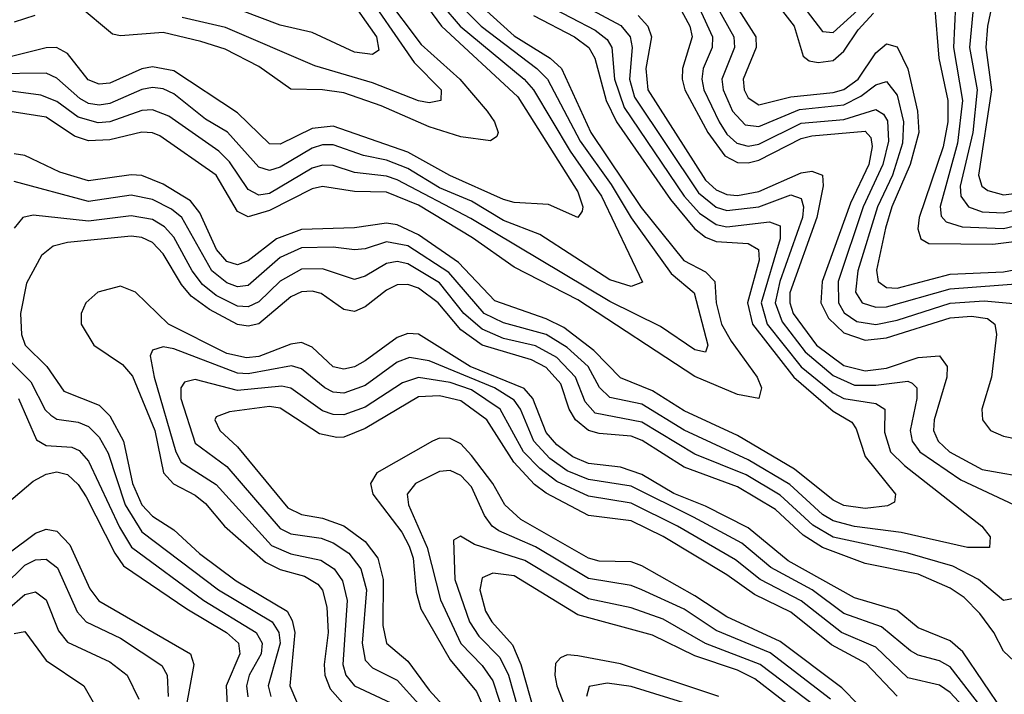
# Model space of a CAD drawing. Header units: inches. Extents: x 990535 to 1117859, y 769386 to 892122.
# Tile 206 of 256: x 1031820 to 1033672, y 863674 to 864942. Entities that reach past the tile are written whole.
import ezdxf

# ---------------------------------------------------------------- set-up
doc = ezdxf.new("R2010")
doc.units = ezdxf.units.IN
doc.header["$MEASUREMENT"] = 0
doc.layers.add('B0836', color=7, linetype='Continuous')

msp = doc.modelspace()

# ---------------------------------------------------------------- linework, layer by layer
at = {"layer": 'B0836', "color": 5}
for points, elevation in [([(1032460.1, 865010), (1032561.8, 864861.8), (1032612.9, 864810), (1032612.3, 864790), (1032590, 864785.6), (1032570, 864789.3), (1032483.5, 864823.5), (1032375.1, 864855.1), (1032207.4, 864927.4), (1032125.9, 864945.9)], 2660), ([(1032421.3, 865010), (1032491.3, 864910), (1032495.4, 864884.6), (1032483.6, 864876.4), (1032450, 864880.8), (1032370, 864917.8), (1032310, 864931.7), (1032238.9, 864958.9)], 2640), ([(1033037.1, 865010), (1033080.1, 864930), (1033084.7, 864910), (1033066.7, 864850), (1033065.9, 864830), (1033071.1, 864810), (1033114.5, 864730), (1033146.3, 864686.3), (1033170, 864673.8), (1033190, 864673.2), (1033210, 864678), (1033290, 864718.7), (1033310, 864723.9), (1033410, 864732.7), (1033420.5, 864720.5), (1033423.4, 864703.4), (1033416.9, 864670), (1033382.7, 864597.3), (1033328.9, 864450), (1033326.8, 864410), (1033341.1, 864381.1), (1033370, 864353.6), (1033410, 864339.4), (1033450, 864344.1), (1033570, 864381.9), (1033610, 864384.9), (1033640.2, 864380.2), (1033654.1, 864370), (1033657.1, 864350), (1033647.8, 864270), (1033629.6, 864210), (1033630.4, 864190), (1033645.5, 864170), (1033670, 864159.1), (1033790, 864134.7)], 2920), ([(1033077.5, 865010), (1033123.2, 864910), (1033122.4, 864890), (1033105.3, 864850), (1033102.8, 864830), (1033106.8, 864810), (1033135.6, 864750), (1033150, 864727.1), (1033168.5, 864710), (1033190, 864704.4), (1033210, 864707.8), (1033290, 864747.4), (1033370, 864754.3), (1033430, 864773.5), (1033444.3, 864764.3), (1033452.2, 864752.2), (1033454, 864714), (1033443.4, 864670), (1033406.3, 864590), (1033359.3, 864450), (1033359.7, 864410), (1033370.7, 864390.7), (1033394.5, 864374.5), (1033430, 864369.3), (1033470, 864377.4), (1033570, 864409.1), (1033633.5, 864413.5), (1033688.7, 864408.7)], 2940), ([(1032569.7, 864990), (1032613.2, 864930), (1032756.9, 864796.9), (1032870, 864618.5), (1032879.5, 864590), (1032878.1, 864581.9), (1032870, 864569.9), (1032814.7, 864594.7), (1032750, 864598.7), (1032730, 864604.1), (1032629.3, 864649.3), (1032550, 864693.2), (1032410, 864742.1), (1032370, 864737.6), (1032310, 864708.2), (1032290, 864708.9), (1032230, 864767.1), (1032110, 864845.8), (1032070, 864853.5), (1032050, 864849.6), (1031990, 864822.7), (1031970, 864820.7), (1031948.8, 864828.9), (1031910, 864878.3), (1031889.7, 864889.7), (1031870, 864889.3), (1031790, 864868.8)], 2720), ([(1032504.7, 864990), (1032575.4, 864895.4), (1032648.1, 864830), (1032699.2, 864770), (1032713.3, 864750), (1032720.3, 864730), (1032717.7, 864722.3), (1032705.6, 864714.4), (1032650, 864722.1), (1032590, 864740.6), (1032499.9, 864779.9), (1032430, 864804.7), (1032390, 864810.5), (1032330, 864811.4), (1032270, 864854.1), (1032206.4, 864886.4), (1032161.2, 864901.2), (1032090, 864917.8), (1032010, 864911.7), (1031995.1, 864915.1), (1031930, 864968.7)], 2680), ([(1033118.6, 864990), (1033163.4, 864910), (1033164.2, 864890), (1033140.4, 864830), (1033142.9, 864810), (1033160.5, 864770), (1033184.4, 864744.4), (1033210, 864741), (1033286.7, 864773.3), (1033370, 864782.2), (1033401.9, 864798.1), (1033430, 864819.9), (1033450, 864825.7), (1033470, 864800.1), (1033482.3, 864750), (1033480.5, 864710), (1033461.4, 864650), (1033433.3, 864590), (1033396.3, 864470), (1033391.6, 864430), (1033404.2, 864410), (1033430, 864401.4), (1033450, 864402), (1033570, 864436.2), (1033710, 864446.6)], 2960), ([(1033153.8, 864990), (1033204.2, 864910), (1033204.8, 864890), (1033180.5, 864830), (1033182.5, 864810), (1033190, 864795), (1033210, 864782.1), (1033270, 864797.3), (1033350, 864805.1), (1033370, 864810.9), (1033396.6, 864830), (1033430, 864879.8), (1033450, 864896.7), (1033470, 864890.9), (1033490, 864849.6), (1033508.5, 864770), (1033511, 864730), (1033494.6, 864670), (1033460.3, 864590), (1033448.3, 864550), (1033431.4, 864471.4), (1033434.8, 864450), (1033450, 864438.8), (1033470, 864437.5), (1033570, 864463.7), (1033670, 864468), (1033730, 864479.3)], 2980), ([(1033230, 864990), (1033276.6, 864930), (1033293.3, 864873.3), (1033304.9, 864864.9), (1033321.4, 864861.4), (1033350, 864865.6), (1033370, 864883), (1033397.1, 864922.9), (1033425.8, 864954.2)], 3020), ([(1033270, 864998), (1033330, 864919.6), (1033350, 864917.7), (1033429.4, 864990.6)], 3040), ([(1033615.9, 864990), (1033606.5, 864890), (1033620.5, 864810), (1033612.3, 864730), (1033588.8, 864628.8), (1033590, 864610), (1033604.5, 864590), (1033630, 864580.9), (1033670, 864578.9), (1033710, 864589.1)], 3060), ([(1033653.4, 864993.4), (1033640.1, 864930), (1033637.2, 864890), (1033647.7, 864810), (1033623, 864650), (1033629.2, 864629.2), (1033640.8, 864620.8), (1033670, 864612.7), (1033690, 864615.6)], 3080), ([(1032614.1, 864970), (1032648.8, 864930), (1032768.9, 864830), (1032786.6, 864810), (1032855.2, 864695.2), (1032914.5, 864610), (1032991.3, 864448.7), (1032970, 864440.3), (1032930, 864452.9), (1032798.5, 864538.5), (1032730, 864564.7), (1032670, 864600.9), (1032610, 864625.9), (1032550, 864662.4), (1032510, 864677.9), (1032467, 864687), (1032410, 864706.6), (1032390, 864706.6), (1032370, 864700.5), (1032310, 864665.1), (1032290, 864658.7), (1032270, 864665.1), (1032210.8, 864730.8), (1032170, 864755.1), (1032110, 864802.7), (1032090, 864811.9), (1032070, 864814.3), (1032050, 864810.6), (1031990, 864784.5), (1031970, 864781.6), (1031950, 864784.8), (1031933.6, 864793.6), (1031890, 864832.4), (1031870, 864841.7), (1031770, 864840.5)], 2740), ([(1032685.4, 864970), (1032750, 864911.5), (1032817.9, 864870), (1032838.8, 864850), (1032894.2, 864730), (1032989.1, 864589.1), (1033069.2, 864489.2), (1033110, 864468.3), (1033127.7, 864450), (1033130, 864410), (1033140.2, 864370), (1033157.8, 864337.8), (1033207.1, 864270), (1033215.1, 864250), (1033210.1, 864230), (1033170, 864237.2), (1033090, 864271.1), (1032870, 864415.5), (1032750, 864476.8), (1032672, 864532), (1032570, 864593.7), (1032510, 864617.6), (1032450, 864618.8), (1032390, 864628.3), (1032370, 864624.3), (1032290, 864583.1), (1032250, 864571.7), (1032230, 864581.8), (1032189.9, 864650), (1032083.7, 864723.7), (1032070, 864729.5), (1032050, 864730.4), (1031990, 864716.2), (1031950, 864714.4), (1031923.3, 864723.3), (1031870, 864758.9), (1031790, 864771.4)], 2780), ([(1032648.1, 864970), (1032687.9, 864930), (1032792.5, 864850), (1032812.6, 864830), (1032874, 864714), (1032932.4, 864632.4), (1032969.8, 864569.8), (1033045, 864465), (1033088.4, 864428.4), (1033114.1, 864330), (1033110, 864316.8), (1033090, 864321.2), (1033025.5, 864365.5), (1032930, 864412.2), (1032668.3, 864568.3), (1032530, 864640.9), (1032510, 864648), (1032450, 864655.1), (1032410, 864667.9), (1032390, 864668.6), (1032370, 864662.9), (1032290, 864615.4), (1032270, 864611.9), (1032250, 864622.8), (1032214.8, 864674.8), (1032194.6, 864694.6), (1032101, 864761), (1032070, 864772.7), (1032050, 864771.1), (1031990, 864750.3), (1031968.1, 864748.1), (1031930, 864758.6), (1031890, 864788), (1031860.4, 864800.4), (1031790, 864809.8)], 2760), ([(1032810.7, 864970), (1032902.1, 864922.1), (1032924.8, 864904.8), (1032934, 864890), (1032938.6, 864830), (1032956.9, 864776.9), (1033070, 864610.5), (1033098.3, 864578.3), (1033130, 864557.1), (1033150, 864552.8), (1033230, 864562.2), (1033250, 864554.4), (1033250.3, 864530), (1033214.5, 864410), (1033225.7, 864370), (1033289.7, 864289.7), (1033350, 864240.5), (1033370, 864229.9), (1033430, 864220.7), (1033446.8, 864210), (1033446.4, 864166.4), (1033457.7, 864130), (1033483.9, 864103.9), (1033629.5, 863990), (1033645.1, 863970), (1033643.8, 863950), (1033602.4, 863950), (1033477.9, 863977.9), (1033390, 863989.1), (1033350, 863999.8), (1033330, 864011.7), (1033268.2, 864068.2), (1033190, 864114.7), (1033070, 864170.3), (1032990, 864219.2), (1032930, 864231.7), (1032910.4, 864250.4), (1032889, 864290), (1032850, 864325.8), (1032810, 864350.3), (1032730, 864372.5), (1032693.8, 864390), (1032627.1, 864467.1), (1032550, 864517), (1032510, 864524.7), (1032470, 864511.3), (1032450, 864509.7), (1032410, 864514.5), (1032350, 864512.9), (1032310, 864495.3), (1032250, 864442.1), (1032230, 864439.6), (1032210, 864447.3), (1032181.8, 864470), (1032124.9, 864570), (1032106, 864586), (1032070, 864604), (1032030, 864612.3), (1031950, 864600.1), (1031810, 864637.8)], 2840), ([(1032877.9, 864970), (1032950.9, 864930.9), (1032968.5, 864910), (1032971.8, 864890), (1032966.7, 864830), (1032976.4, 864796.4), (1033096.8, 864616.8), (1033129.6, 864589.6), (1033150, 864583.5), (1033210, 864590.2), (1033270, 864612.8), (1033290, 864605.9), (1033294.2, 864590), (1033292, 864570), (1033249.3, 864450), (1033240.8, 864410), (1033254.1, 864374.1), (1033297.5, 864317.5), (1033350, 864273.1), (1033390, 864255.3), (1033430, 864254.8), (1033490, 864262.6), (1033498.7, 864258.7), (1033507.1, 864250), (1033507, 864230), (1033494.4, 864170), (1033498.3, 864150), (1033512.9, 864130), (1033590, 864076.9), (1033690.1, 864030)], 2860), ([(1033540.7, 864970), (1033548.3, 864870), (1033565.4, 864790), (1033565.5, 864750), (1033556.7, 864703.3), (1033511.5, 864570), (1033509, 864549), (1033514.6, 864530), (1033530, 864521.5), (1033650, 864520.2), (1033690, 864525.2)], 3020), ([(1033579.9, 864970), (1033576, 864890), (1033592.8, 864790), (1033583.5, 864710), (1033551, 864591), (1033552.9, 864572.9), (1033562.2, 864562.2), (1033592.7, 864552.7), (1033670, 864549.3), (1033710, 864558.8)], 3040), ([(1032786.5, 864950), (1032863.6, 864910), (1032890.5, 864890), (1032901.8, 864870), (1032922.8, 864790), (1032942.4, 864750), (1033044, 864604), (1033089.3, 864549.3), (1033110, 864533.4), (1033130, 864525), (1033190, 864521.4), (1033209.7, 864510), (1033210.9, 864490), (1033188.7, 864410), (1033198, 864370), (1033275.8, 864270), (1033350, 864206.1), (1033385.2, 864185.2), (1033393.1, 864173.1), (1033410, 864120.7), (1033467.4, 864050), (1033465, 864035), (1033452.1, 864027.9), (1033410, 864023), (1033370, 864028.8), (1033350, 864038.8), (1033277, 864097), (1033170, 864160.2), (1033070, 864206.9), (1033010, 864244.3), (1032950, 864268.6), (1032900, 864320), (1032843.5, 864363.5), (1032810, 864380), (1032713.7, 864413.7), (1032645.7, 864485.7), (1032570, 864537.5), (1032530, 864556.3), (1032510, 864559.8), (1032450, 864550.7), (1032350, 864547.6), (1032302.9, 864530), (1032250, 864488.9), (1032230, 864481.1), (1032210, 864487.7), (1032190.1, 864510.1), (1032158.9, 864578.9), (1032141.5, 864601.5), (1032090, 864633.1), (1032050, 864649), (1032030, 864650.5), (1031950, 864639.2), (1031895.7, 864655.7), (1031830, 864686.5), (1031810, 864690.2)], 2820), ([(1031848.8, 864950), (1031810, 864937.6)], 2680), ([(1032983.5, 864950), (1033001.7, 864930), (1033008.3, 864910), (1032997.8, 864850), (1033001.3, 864810), (1033110, 864640.5), (1033130, 864622.3), (1033150, 864613.6), (1033170, 864611.6), (1033210, 864619.2), (1033290, 864654.2), (1033310, 864657.5), (1033329.7, 864649.7), (1033331, 864630), (1033319.4, 864570), (1033268.3, 864428.3), (1033268.1, 864410), (1033274.6, 864390), (1033318.4, 864330), (1033370, 864291.8), (1033410, 864281.8), (1033450, 864287), (1033510, 864306.9), (1033550.1, 864310), (1033564.3, 864290), (1033563.8, 864270), (1033539.5, 864190), (1033538.8, 864170), (1033547.6, 864150), (1033568.4, 864130), (1033630, 864096.7), (1033730, 864079)], 2880), ([(1033690, 863853.8), (1033670, 863850.4), (1033623.1, 863890), (1033575, 863915), (1033490, 863939.5), (1033350, 863969.3), (1033311.8, 863991.8), (1033250, 864048), (1033186.5, 864086.5), (1033090, 864125.3), (1032990, 864185.2), (1032902.5, 864202.5), (1032883.4, 864223.4), (1032865.2, 864270), (1032830, 864306.9), (1032790, 864329.2), (1032730, 864342.6), (1032690, 864360), (1032655.2, 864390), (1032610, 864447.3), (1032550, 864483.3), (1032530, 864487.5), (1032510, 864483.9), (1032470, 864459.7), (1032450, 864453.9), (1032390, 864474), (1032350, 864472.9), (1032310, 864450.6), (1032270, 864411.5), (1032250, 864402), (1032230, 864403.3), (1032190, 864423.8), (1032164.3, 864444.3), (1032144.4, 864470), (1032110, 864533.1), (1032092.7, 864552.7), (1032070, 864566.2), (1032030, 864573.5), (1031950, 864563.2), (1031845.4, 864574.6), (1031826, 864570), (1031810.1, 864549.9)], 2860), ([(1033690, 863736.1), (1033670, 863754.9), (1033652.2, 863790), (1033625.7, 863825.7), (1033596, 863856), (1033570, 863873.6), (1033510, 863899.6), (1033410, 863920.1), (1033330, 863950), (1033293.2, 863973.2), (1033241.2, 864021.2), (1033170, 864063.7), (1033070, 864100.9), (1032990.8, 864150.8), (1032970, 864159.2), (1032910, 864164), (1032890, 864170.1), (1032865.1, 864190), (1032853.7, 864210), (1032837.6, 864257.6), (1032810, 864288.2), (1032782.6, 864302.6), (1032690, 864330), (1032650, 864359.1), (1032607.1, 864410), (1032570, 864437.6), (1032550, 864444), (1032530, 864443.6), (1032510, 864433.7), (1032470, 864402.5), (1032450, 864393.8), (1032430, 864397.2), (1032387.1, 864427.1), (1032370, 864432), (1032350, 864430.2), (1032330, 864421.1), (1032270, 864370.5), (1032250, 864366), (1032230, 864369.2), (1032177.1, 864397.1), (1032142.5, 864422.5), (1032124.3, 864444.3), (1032090, 864502), (1032070, 864523.3), (1032050, 864532.8), (1032030, 864535), (1031910, 864523.1), (1031883.5, 864516.5), (1031861.4, 864498.6), (1031833.3, 864446.7), (1031822.1, 864390), (1031823.8, 864350), (1031830.9, 864330), (1031871.2, 864290), (1031903.5, 864243.5), (1031970, 864217.7), (1031990, 864197.2), (1032015.7, 864150), (1032032.4, 864070), (1032050.1, 864030.1), (1032070, 864008.7), (1032110, 863983), (1032158.6, 863938.6), (1032227.1, 863887.1), (1032323, 863830), (1032332.9, 863812.9), (1032337.8, 863790), (1032328, 863690), (1032362.3, 863610)], 2880), ([(1033670, 863640.9), (1033593.7, 863753.7), (1033570, 863774.2), (1033510, 863799.1), (1033470, 863831.3), (1033390, 863855.2), (1033265, 863925), (1033190, 863987), (1033110, 864027.6), (1033050, 864051.1), (1032990, 864087), (1032950, 864100.6), (1032890, 864107.6), (1032860.3, 864120.3), (1032830, 864142.8), (1032810, 864166.3), (1032785.3, 864230), (1032768.7, 864248.7), (1032667.3, 864290), (1032570, 864350.6), (1032550, 864352.4), (1032530, 864344.7), (1032470, 864300.7), (1032450, 864289.5), (1032430, 864285), (1032410, 864289.5), (1032370, 864326.2), (1032350, 864335.2), (1032330, 864332.3), (1032270, 864308.7), (1032246.6, 864306.6), (1032210, 864314.7), (1032099.9, 864370), (1032038.4, 864430), (1032010, 864441.2), (1031967.2, 864430), (1031944.7, 864410), (1031935.7, 864390), (1031935.7, 864370), (1031959.9, 864330), (1032013.6, 864293.6), (1032032.2, 864272.2), (1032074.6, 864170), (1032091, 864090), (1032109.5, 864069.5), (1032150, 864048.4), (1032170, 864032.5), (1032205.6, 863990), (1032282.4, 863922.4), (1032310, 863908.4), (1032356.1, 863896.1), (1032380.9, 863880.9), (1032389.9, 863869.9), (1032398, 863838), (1032400.6, 863790), (1032392.9, 863730), (1032394.1, 863710), (1032404.3, 863684.3), (1032432.2, 863652.2)], 2920), ([(1033674.7, 863590), (1033570, 863725.4), (1033550, 863737), (1033510, 863747.5), (1033495.6, 863755.6), (1033440.9, 863800.9), (1033370, 863825.5), (1033310.5, 863870), (1033232.4, 863912.4), (1033178, 863958), (1033087.2, 864007.2), (1032970, 864065.1), (1032890, 864077.9), (1032850, 864093.7), (1032817.4, 864117.4), (1032786.8, 864150), (1032762, 864210), (1032750, 864227.1), (1032713, 864250), (1032590, 864301), (1032553.1, 864306.9), (1032530, 864298.1), (1032470, 864254.6), (1032430, 864239.8), (1032410, 864242.1), (1032394.3, 864250), (1032350, 864286), (1032331.4, 864291.4), (1032250, 864276.4), (1032230, 864277.7), (1032110, 864323.3), (1032090, 864327.1), (1032070, 864320.7), (1032065.9, 864310), (1032073.2, 864270), (1032114.2, 864130), (1032124, 864110), (1032190, 864068.1), (1032293.8, 863953.8), (1032330, 863937.9), (1032386.3, 863926.3), (1032411.7, 863910), (1032427.2, 863887.2), (1032436.1, 863850), (1032427.9, 863730), (1032433.5, 863710), (1032450, 863689.6), (1032518.1, 863658.1)], 2940), ([(1031792.3, 864310), (1031841.5, 864261.5), (1031868.5, 864208.5), (1031878.6, 864198.6), (1031890, 864191.1), (1031930, 864185.3), (1031950, 864177.1), (1031970, 864157.5), (1031986.9, 864126.9), (1032018.6, 864030), (1032050, 863979.3), (1032194.1, 863870), (1032294.9, 863810), (1032307.3, 863790), (1032310.3, 863770), (1032287.4, 863690), (1032292.4, 863670)], 2860), ([(1033610, 863633.8), (1033570, 863677.6), (1033550, 863691.1), (1033490, 863704.7), (1033430, 863762.8), (1033365.8, 863790), (1033290, 863849.6), (1033212.8, 863890), (1033166.5, 863926.5), (1033057, 863990), (1032970, 864033.5), (1032890, 864046.3), (1032830, 864073.7), (1032798.2, 864098.2), (1032767.6, 864130), (1032724, 864210), (1032670, 864246), (1032630, 864259.9), (1032570, 864269.6), (1032540.3, 864259.7), (1032470, 864213.7), (1032430, 864199.2), (1032410, 864199.8), (1032390, 864207), (1032330, 864249.5), (1032313.2, 864253.2), (1032230, 864244.9), (1032150, 864265.8), (1032130, 864260.9), (1032123.5, 864250), (1032123.4, 864230), (1032150, 864145.9), (1032210, 864102.1), (1032310, 863985.3), (1032330, 863975.6), (1032387.2, 863967.2), (1032410, 863958.7), (1032439.1, 863939.1), (1032461.9, 863910), (1032472.3, 863870), (1032464.3, 863770), (1032470, 863737.9), (1032483.7, 863723.7), (1032530, 863700.3), (1032611.8, 863610)], 2960), ([(1031818, 864230), (1031852.1, 864152.1), (1031870, 864141.8), (1031918.3, 864138.3), (1031932, 864132), (1031950, 864112.3), (1032008.1, 863988.1), (1032030.4, 863950.4), (1032166.8, 863850), (1032265.2, 863790), (1032276.3, 863770), (1032274.1, 863750), (1032251.6, 863710), (1032246.5, 863690), (1032249, 863669)], 2840), ([(1033470, 863670.4), (1033411.7, 863731.7), (1033346.9, 863766.9), (1033270, 863828.4), (1033201.8, 863861.8), (1033150, 863898.3), (1033030, 863970.8), (1032970, 863999.9), (1032890, 864010), (1032810, 864052.1), (1032788.4, 864068.4), (1032749.4, 864110), (1032698.7, 864190), (1032650, 864225.3), (1032610, 864235.2), (1032570, 864232.8), (1032470, 864173.3), (1032430, 864157.4), (1032416.5, 864156.5), (1032383.8, 864163.8), (1032310, 864211.8), (1032290, 864214.7), (1032214.8, 864205.2), (1032190, 864195.4), (1032187.2, 864190), (1032196.4, 864170), (1032230, 864139.2), (1032324.7, 864024.7), (1032350, 864012.2), (1032390, 864005.3), (1032430, 863990.5), (1032470, 863960.9), (1032493.6, 863930), (1032504, 863890), (1032503.4, 863803.4), (1032510.2, 863770.2), (1032550, 863736.5), (1032590, 863681.6), (1032630, 863638.3)], 2980), ([(1033430, 863620.6), (1033366.1, 863686.1), (1033250, 863773.3), (1033150, 863819.5), (1033090, 863859.2), (1032990, 863915.3), (1032970, 863922.8), (1032910, 863924), (1032890, 863930), (1032762.8, 864002.8), (1032732.8, 864030), (1032709.8, 864070), (1032670, 864122.9), (1032650, 864144.5), (1032630, 864154.9), (1032610, 864155.6), (1032596.8, 864150), (1032492.1, 864090), (1032479.7, 864070), (1032484.2, 864050), (1032538.7, 863978.7), (1032552.6, 863952.6), (1032560, 863930), (1032565.7, 863865.7), (1032574.5, 863834.5), (1032630, 863739), (1032679, 863679), (1032709.9, 863609.9)], 3020), ([(1031770, 864010.9), (1031845.6, 864074.4), (1031870, 864087.6), (1031890, 864091.8), (1031910, 864086.9), (1031930, 864068.4), (1031945.3, 864045.3), (1031999.1, 863939.1), (1032015.5, 863915.5), (1032134.7, 863834.7), (1032209.5, 863790), (1032231.5, 863770), (1032234.3, 863750), (1032208.3, 863690), (1032211.4, 863630)], 2820), ([(1033344.9, 863664.9), (1033231.6, 863751.6), (1033130, 863794), (1033070, 863834.1), (1032990, 863870.4), (1032970, 863878.4), (1032890, 863891.9), (1032790, 863951.1), (1032721.4, 863981.4), (1032708.7, 863990), (1032694.4, 864010), (1032670, 864064.2), (1032650, 864085.2), (1032630, 864094.9), (1032610, 864092.6), (1032564.4, 864070), (1032548.6, 864050), (1032551.3, 864030), (1032586.6, 863950), (1032611.4, 863851.4), (1032649.6, 863769.6), (1032690, 863728), (1032710, 863699.3), (1032745.5, 863590)], 3040), ([(1031800.4, 863939.6), (1031850, 863977.1), (1031870, 863984.5), (1031890, 863980.7), (1031914.8, 863954.8), (1031952.3, 863872.3), (1031969.4, 863849.4), (1032141.8, 863750), (1032147.8, 863730), (1032125.8, 863610)], 2780), ([(1033318.3, 863650), (1033212.8, 863730), (1033109.7, 863769.7), (1033030, 863815.3), (1032970, 863836.3), (1032890, 863853.4), (1032770, 863925.2), (1032675.6, 863955.6), (1032648.9, 863971.1), (1032636.2, 863963.8), (1032638.8, 863890), (1032666.3, 863810), (1032683.4, 863783.4), (1032723.3, 863743.3), (1032739.7, 863710), (1032773.3, 863590)], 3060), ([(1031750, 863838.2), (1031830, 863916.4), (1031850, 863926.8), (1031870, 863927.9), (1031891.4, 863911.4), (1031928.7, 863828.7), (1031945.3, 863810), (1032010, 863779.3), (1032087.8, 863727.8), (1032097.9, 863710), (1032099.8, 863670)], 2760), ([(1033296.8, 863630), (1033202.9, 863702.9), (1033170, 863719.5), (1033090, 863746.2), (1033010, 863785), (1032870, 863823.2), (1032750, 863896.6), (1032710, 863901.7), (1032690, 863892.6), (1032685.7, 863870), (1032696.3, 863830), (1032708.2, 863810), (1032746.7, 863766.7), (1032762.8, 863730), (1032796.6, 863610)], 3080), ([(1031730, 863775.2), (1031830, 863861.8), (1031850, 863866.6), (1031870, 863851.6), (1031893, 863793), (1031910, 863771.9), (1031990, 863735), (1032022.7, 863710), (1032044.6, 863664.6)], 2740), ([(1031810, 863788.5), (1031830, 863792), (1031870, 863737.5), (1031940.7, 863690), (1031965.9, 863645.9)], 2720), ([(1033135.2, 863670), (1032950, 863731.4), (1032870, 863746.2), (1032850, 863747.9), (1032837.5, 863742.5), (1032828.1, 863731.9), (1032826.6, 863710), (1032830, 863690), (1032853.6, 863630)], 3120), ([(1033130, 863638.8), (1032970, 863688.6), (1032924.9, 863695.1), (1032891.3, 863688.7), (1032886.1, 863670)], 3140)]:
    msp.add_lwpolyline(points, dxfattribs=dict(at, elevation=elevation))

doc.saveas('drawing.dxf')
